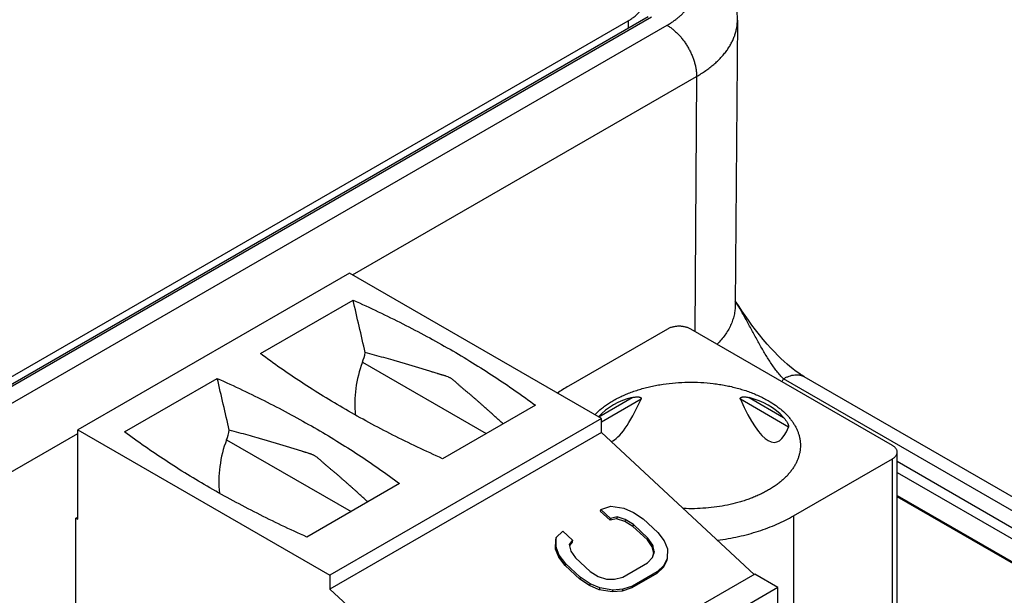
# Model space of a CAD drawing. Header units: inches. Extents: x 0 to 34, y 0 to 22.
# Tile 62 of 69: x 29.154 to 29.861, y 14.686 to 15.1. Entities that reach past the tile are written whole.
import ezdxf

# ---------------------------------------------------------------- set-up
doc = ezdxf.new("R2010")
doc.units = ezdxf.units.IN
doc.header["$LTSCALE"] = 1.87
doc.header["$MEASUREMENT"] = 0
doc.layers.get('0').update_dxf_attribs({"linetype": 'CONTINUOUS'})

msp = doc.modelspace()

# ---------------------------------------------------------------- linework, layer by layer
at = {"color": 7, "linetype": 'CONTINUOUS'}
for p, q in [((27.30298, 13.7778), (29.59089, 15.09881)), ((29.60519, 15.10158), (27.31245, 13.77779)), ((29.60765, 15.10134), (27.31491, 13.77754)), ((27.3248, 13.77113), (29.61876, 15.09563)), ((29.59089, 15.09881), (29.59089, 15.09332)), ((29.66927, 15.09932), (29.66773, 14.89476)), ((29.39297, 14.91627), (29.63998, 15.05889)), ((29.63998, 15.05889), (29.6386, 14.87572)), ((29.39074, 14.91756), (29.19587, 14.80504)), ((29.57169, 14.81308), (29.39074, 14.91756)), ((29.32685, 14.85977), (29.39338, 14.89819)), ((29.61902, 14.87738), (29.5481, 14.83643)), ((29.78048, 14.7938), (29.63572, 14.87738)), ((29.40011, 14.85354), (29.48893, 14.80226)), ((29.22941, 14.80352), (29.29595, 14.84193)), ((30.42141, 14.42642), (29.70226, 14.84165)), ((30.43641, 14.42791), (29.71726, 14.84314)), ((29.56971, 14.81423), (29.59381, 14.82814)), ((29.60009, 14.82694), (29.57169, 14.81054)), ((29.70594, 14.80697), (29.67135, 14.82694)), ((29.67763, 14.82814), (29.70238, 14.81386)), ((29.52423, 14.82264), (29.45769, 14.78423)), ((29.57169, 14.81308), (29.37682, 14.70056)), ((29.57169, 14.80312), (29.57169, 14.81308)), ((27.34602, 13.73439), (29.19587, 14.80247)), ((29.19587, 14.80504), (29.37682, 14.70056)), ((29.19587, 14.74075), (29.19587, 14.80504)), ((29.57169, 14.80312), (29.37682, 14.6906)), ((29.57169, 14.80312), (29.68128, 14.70115)), ((29.30257, 14.79783), (29.39191, 14.74625)), ((29.78394, 14.56828), (29.78394, 14.78898)), ((29.70956, 14.7432), (29.78048, 14.78415)), ((29.78048, 14.56879), (29.78048, 14.78415)), ((29.78394, 14.78237), (30.4103, 14.42072)), ((29.78394, 14.7744), (30.40682, 14.41476)), ((29.42679, 14.76639), (29.36026, 14.72797)), ((29.78394, 14.75791), (30.40658, 14.39841)), ((30.39403, 14.40451), (29.78394, 14.75676)), ((29.57126, 14.74788), (29.57834, 14.75022)), ((29.57834, 14.75022), (29.58772, 14.74864)), ((29.19448, 14.74156), (29.19587, 14.74236)), ((29.57126, 14.74788), (29.57085, 14.74658)), ((29.57781, 14.7401), (29.57085, 14.74658)), ((29.57822, 14.7414), (29.57126, 14.74788)), ((29.58293, 14.74238), (29.57822, 14.7414)), ((29.58293, 14.74238), (29.58252, 14.74107)), ((29.58878, 14.74051), (29.58293, 14.74238)), ((29.58772, 14.74864), (29.59473, 14.74569)), ((29.59473, 14.74569), (29.60171, 14.74098)), ((29.70956, 14.7432), (29.70956, 14.55677)), ((29.19448, 14.74156), (29.19587, 14.74075)), ((29.19448, 14.63226), (29.19448, 14.74156)), ((29.57822, 14.7414), (29.57781, 14.7401)), ((29.58252, 14.74107), (29.57781, 14.7401)), ((29.58837, 14.7392), (29.58252, 14.74107)), ((29.58878, 14.74051), (29.58837, 14.7392)), ((29.5942, 14.73557), (29.58837, 14.7392)), ((29.5946, 14.73687), (29.58878, 14.74051)), ((29.5946, 14.73687), (29.5942, 14.73557)), ((29.60464, 14.72586), (29.5942, 14.73557)), ((29.60504, 14.72716), (29.5946, 14.73687)), ((29.60171, 14.74098), (29.61215, 14.73126)), ((29.53925, 14.72765), (29.54401, 14.73215)), ((29.54401, 14.73215), (29.55097, 14.72567)), ((29.61215, 14.73126), (29.61677, 14.72518)), ((29.53874, 14.71929), (29.53884, 14.72635)), ((29.53925, 14.72765), (29.53884, 14.72635)), ((29.53915, 14.72059), (29.53925, 14.72765)), ((29.55097, 14.72567), (29.54858, 14.72254)), ((29.54858, 14.72254), (29.54969, 14.71793)), ((29.55056, 14.72437), (29.54872, 14.72195)), ((29.55097, 14.72567), (29.55056, 14.72437)), ((29.60504, 14.72716), (29.60464, 14.72586)), ((29.60809, 14.72086), (29.60464, 14.72586)), ((29.6085, 14.72216), (29.60504, 14.72716)), ((29.6085, 14.72216), (29.60809, 14.72086)), ((29.6092, 14.71625), (29.60809, 14.72086)), ((29.60961, 14.71755), (29.6085, 14.72216)), ((29.61677, 14.72518), (29.61904, 14.7195)), ((29.53915, 14.72059), (29.53874, 14.71929)), ((29.54101, 14.71361), (29.53874, 14.71929)), ((29.54142, 14.71491), (29.53915, 14.72059)), ((29.54142, 14.71491), (29.54101, 14.71361)), ((29.54563, 14.70753), (29.54101, 14.71361)), ((29.54603, 14.70883), (29.54142, 14.71491)), ((29.54969, 14.71793), (29.55314, 14.71293)), ((29.60835, 14.71335), (29.6092, 14.71625)), ((29.60837, 14.71334), (29.60961, 14.71755)), ((29.60961, 14.71755), (29.6092, 14.71625)), ((29.61904, 14.7195), (29.61894, 14.71245)), ((29.54603, 14.70883), (29.54563, 14.70753)), ((29.55607, 14.69781), (29.54563, 14.70753)), ((29.55647, 14.69912), (29.54603, 14.70883)), ((29.55314, 14.71293), (29.56358, 14.70322)), ((29.58703, 14.69927), (29.6048, 14.70953)), ((29.6048, 14.70953), (29.60837, 14.71334)), ((29.61652, 14.70755), (29.61176, 14.70305)), ((29.61853, 14.71114), (29.61611, 14.70625)), ((29.61652, 14.70755), (29.61611, 14.70625)), ((29.61894, 14.71245), (29.61652, 14.70755)), ((29.61894, 14.71245), (29.61853, 14.71114)), ((29.37682, 14.70056), (29.37682, 14.6906)), ((29.68165, 14.70137), (29.48678, 14.58886)), ((29.56358, 14.70322), (29.56941, 14.69959)), ((29.56941, 14.69959), (29.57525, 14.69772)), ((29.61135, 14.70175), (29.59358, 14.69149)), ((29.61176, 14.70305), (29.59399, 14.69279)), ((29.61611, 14.70625), (29.61135, 14.70175)), ((29.61176, 14.70305), (29.61135, 14.70175)), ((29.69836, 14.69173), (29.68165, 14.70137)), ((29.55647, 14.69912), (29.55607, 14.69781)), ((29.56305, 14.6931), (29.55607, 14.69781)), ((29.56346, 14.6944), (29.55647, 14.69912)), ((29.56346, 14.6944), (29.56305, 14.6931)), ((29.57006, 14.69015), (29.56305, 14.6931)), ((29.57047, 14.69146), (29.56346, 14.6944)), ((29.57525, 14.69772), (29.58113, 14.69761)), ((29.58113, 14.69761), (29.58703, 14.69927)), ((29.59399, 14.69279), (29.5869, 14.69045)), ((29.59399, 14.69279), (29.59358, 14.69149)), ((29.37682, 14.6906), (29.48678, 14.58829)), ((29.69836, 14.69173), (29.50349, 14.57921)), ((29.57047, 14.69146), (29.57006, 14.69015)), ((29.57944, 14.68857), (29.57006, 14.69015)), ((29.57984, 14.68987), (29.57047, 14.69146)), ((29.57984, 14.68987), (29.57944, 14.68857)), ((29.5865, 14.68915), (29.57944, 14.68857)), ((29.5869, 14.69045), (29.57984, 14.68987)), ((29.59358, 14.69149), (29.5865, 14.68915)), ((29.5869, 14.69045), (29.5865, 14.68915)), ((29.69836, 14.48922), (29.69836, 14.69173))]:
    msp.add_line(p, q, dxfattribs=at)
for points in [[(29.66927, 15.09931), (29.66924, 15.10145), (29.66908, 15.10422), (29.66877, 15.10698), (29.66832, 15.10973), (29.66772, 15.11248), (29.66698, 15.11522), (29.66609, 15.11794), (29.66505, 15.12064), (29.66385, 15.12333), (29.6625, 15.126), (29.66098, 15.12863), (29.65931, 15.13124), (29.65748, 15.13381), (29.65547, 15.13635), (29.6533, 15.13884), (29.65096, 15.14128), (29.64845, 15.14367), (29.64577, 15.14598), (29.64294, 15.14822), (29.63996, 15.15036), (29.63685, 15.15242), (29.63377, 15.15428)], [(29.71726, 14.84314), (29.71589, 14.84396), (29.71429, 14.84497), (29.71259, 14.84612), (29.71081, 14.8474), (29.70893, 14.84882), (29.70696, 14.8504), (29.7049, 14.85215), (29.70275, 14.85406), (29.70051, 14.85615), (29.69819, 14.85842), (29.69577, 14.86091), (29.69325, 14.86362), (29.69061, 14.86659), (29.68785, 14.86983), (29.68506, 14.87326), (29.68232, 14.87677), (29.67969, 14.88027), (29.67718, 14.88372), (29.6748, 14.8871), (29.67254, 14.89039), (29.6704, 14.89358), (29.66838, 14.89667), (29.66775, 14.89765)]]:
    msp.add_lwpolyline(points, dxfattribs=at)
for centre, radius, start, end in [((29.64977, 14.86624), 0.05796, 332.59449, 334.89733), ((29.59764, 14.75038), 0.0993, 119.92834, 125.40421)]:
    msp.add_arc(centre, radius, start, end, dxfattribs=at)
for centre, major_axis, ratio, start_param, end_param in [((28.94843, 14.28246), (-0.47367, 2.54044), 0.21745, -1.381971, -1.366713), ((29.38, 14.86462), (0.00701, 0.03148), 0.697552, -1.771902, -1.547072), ((29.43783, 14.83277), (0.01314, 0.05902), 0.697552, 1.36969, 2.01494), ((28.85099, 14.2262), (-0.47367, 2.54044), 0.21745, -1.381763, -1.366713), ((29.63572, 14.75347), (-0.06637, 0.06071), 0.697918, -0.441298, -0.003656), ((29.63572, 15.19529), (0.06094, 0.39924), 0.124891, -3.066605, -2.726141), ((29.63572, 15.19529), (-0.06094, 0.39924), 0.124891, 2.726141, 3.357734), ((29.63572, 14.75347), (0.06637, 0.06071), 0.697918, -0.006853, 0.441298), ((29.28245, 14.80891), (0.00701, 0.03148), 0.697552, -1.771902, -1.548112), ((29.34028, 14.77706), (0.01314, 0.05902), 0.697552, 1.36969, 2.023987)]:
    msp.add_ellipse(centre, major_axis=major_axis, ratio=ratio, start_param=start_param, end_param=end_param, dxfattribs=at)
for points, knots in [([(29.61876, 15.09563), (29.61956, 15.09609), (29.62112, 15.09704), (29.62337, 15.09854), (29.62549, 15.1001), (29.62747, 15.10172), (29.62931, 15.1034), (29.631, 15.10513), (29.63255, 15.1069), (29.63395, 15.10871), (29.63519, 15.11057), (29.63627, 15.11245), (29.63719, 15.11437), (29.63794, 15.11631), (29.63853, 15.11826), (29.63896, 15.12024), (29.63921, 15.12222), (29.6393, 15.12421), (29.63921, 15.1262), (29.63896, 15.12818), (29.63853, 15.13016), (29.63795, 15.13212), (29.63719, 15.13406), (29.63595, 15.13664), (29.63397, 15.1398), (29.63154, 15.14275), (29.62931, 15.14502), (29.62747, 15.1467), (29.62549, 15.14832), (29.62337, 15.14988), (29.62113, 15.15138), (29.61957, 15.15233), (29.61877, 15.15279)], [0, 0, 0, 0, 0.037615, 0.074284, 0.109987, 0.144721, 0.178494, 0.211326, 0.243244, 0.274286, 0.304508, 0.333974, 0.362762, 0.39096, 0.41867, 0.446006, 0.473086, 0.500037, 0.526987, 0.554067, 0.581402, 0.609112, 0.63731, 0.666097, 0.725746, 0.788676, 0.821507, 0.85528, 0.890015, 0.925718, 0.962386, 1, 1, 1, 1]), ([(29.59089, 15.09881), (29.59177, 15.09932), (29.59346, 15.10039), (29.59577, 15.10218), (29.59777, 15.10409), (29.59944, 15.10611), (29.60055, 15.10789), (29.60125, 15.10934), (29.60167, 15.11043), (29.60201, 15.11153), (29.60224, 15.11264), (29.60239, 15.11376), (29.60242, 15.11451), (29.60242, 15.11488)], [0, 0, 0, 0, 0.148562, 0.289416, 0.422602, 0.548487, 0.667814, 0.725398, 0.781805, 0.837236, 0.891917, 0.946088, 1, 1, 1, 1]), ([(29.61876, 15.09563), (29.61947, 15.09522), (29.62089, 15.09432), (29.62295, 15.09277), (29.62496, 15.09102), (29.62692, 15.08908), (29.6288, 15.08697), (29.63058, 15.08471), (29.63225, 15.08231), (29.63379, 15.07981), (29.63518, 15.07723), (29.63642, 15.07458), (29.63749, 15.07191), (29.63838, 15.06923), (29.63909, 15.06656), (29.6396, 15.06394), (29.6399, 15.06139), (29.63998, 15.05971), (29.63998, 15.05889)], [0, 0, 0, 0, 0.055839, 0.114181, 0.174786, 0.237357, 0.301553, 0.366998, 0.433288, 0.500006, 0.566724, 0.633014, 0.698457, 0.762652, 0.825221, 0.885824, 0.944163, 1, 1, 1, 1]), ([(29.63998, 15.05889), (29.64222, 15.06018), (29.64547, 15.06222), (29.64953, 15.06521), (29.65235, 15.0675), (29.65497, 15.06987), (29.65738, 15.07231), (29.65959, 15.07481), (29.66158, 15.07738), (29.66335, 15.08), (29.6649, 15.08267), (29.66622, 15.08537), (29.66731, 15.08812), (29.66817, 15.09089), (29.66878, 15.09369), (29.66916, 15.09649), (29.66926, 15.09837), (29.66927, 15.09931)], [0, 0, 0, 0, 0.148553, 0.219966, 0.289446, 0.357008, 0.422685, 0.486533, 0.548633, 0.609088, 0.668025, 0.725599, 0.781988, 0.837393, 0.892035, 0.946154, 1, 1, 1, 1]), ([(29.39338, 14.89819), (29.39946, 14.89548), (29.41146, 14.88995), (29.42911, 14.88127), (29.44628, 14.87227), (29.46294, 14.86295), (29.47908, 14.85334), (29.49468, 14.84343), (29.50972, 14.83324), (29.51946, 14.82621), (29.52423, 14.82264)], [0, 0, 0, 0, 0.131819, 0.261769, 0.389802, 0.515877, 0.639959, 0.76202, 0.882038, 1, 1, 1, 1]), ([(29.70226, 14.84165), (29.70143, 14.8425), (29.69979, 14.84428), (29.69746, 14.84714), (29.69519, 14.85019), (29.69298, 14.8534), (29.69083, 14.85675), (29.68873, 14.86021), (29.68666, 14.86377), (29.68462, 14.8674), (29.68259, 14.87108), (29.68056, 14.87481), (29.67853, 14.87857), (29.67646, 14.88235), (29.67437, 14.88614), (29.67223, 14.88994), (29.67003, 14.89373), (29.66853, 14.89625), (29.66777, 14.8975)], [0, 0, 0, 0, 0.054101, 0.110192, 0.168019, 0.227334, 0.287898, 0.349529, 0.412066, 0.475366, 0.539323, 0.603847, 0.668863, 0.734323, 0.800193, 0.866442, 0.933047, 1, 1, 1, 1]), ([(29.66773, 14.89476), (29.66772, 14.89414), (29.66768, 14.89291), (29.66751, 14.89106), (29.66724, 14.88921), (29.66687, 14.88737), (29.6664, 14.88553), (29.66563, 14.88309), (29.66441, 14.88005), (29.66256, 14.87649), (29.66032, 14.87301), (29.65771, 14.86962), (29.65575, 14.86747), (29.65472, 14.86642)], [0, 0, 0, 0, 0.057946, 0.116032, 0.174371, 0.233078, 0.292261, 0.352025, 0.473648, 0.598708, 0.727813, 0.861453, 1, 1, 1, 1]), ([(29.63572, 14.87738), (29.63544, 14.87754), (29.63485, 14.87785), (29.63392, 14.87825), (29.63293, 14.87859), (29.63188, 14.87887), (29.63079, 14.8791), (29.62967, 14.87926), (29.62853, 14.87936), (29.62737, 14.87939), (29.62621, 14.87936), (29.62507, 14.87926), (29.62395, 14.8791), (29.62286, 14.87887), (29.62181, 14.87859), (29.62082, 14.87825), (29.61988, 14.87785), (29.6193, 14.87754), (29.61902, 14.87738)], [0, 0, 0, 0, 0.055839, 0.11418, 0.174784, 0.237354, 0.301549, 0.366993, 0.433283, 0.5, 0.566717, 0.633007, 0.698451, 0.762646, 0.825216, 0.88582, 0.944161, 1, 1, 1, 1]), ([(29.45769, 14.78423), (29.45162, 14.78694), (29.43962, 14.79247), (29.42196, 14.80115), (29.4048, 14.81015), (29.38814, 14.81946), (29.372, 14.82908), (29.3564, 14.83899), (29.34135, 14.84918), (29.33162, 14.85621), (29.32685, 14.85977)], [0, 0, 0, 0, 0.131819, 0.261769, 0.389802, 0.515877, 0.639959, 0.76202, 0.882038, 1, 1, 1, 1]), ([(29.5011, 14.80929), (29.50016, 14.81015), (29.49828, 14.81188), (29.49545, 14.81445), (29.49308, 14.81659), (29.49117, 14.8183), (29.48925, 14.82), (29.48732, 14.82171), (29.48563, 14.8232), (29.48467, 14.82405), (29.4837, 14.82491), (29.48249, 14.82598), (29.48103, 14.82726), (29.47981, 14.82833), (29.47883, 14.82917), (29.47809, 14.8298), (29.47735, 14.83043), (29.4766, 14.83105), (29.47586, 14.83166), (29.47486, 14.83247), (29.47361, 14.83349), (29.47236, 14.83453), (29.47137, 14.83537), (29.47063, 14.83602), (29.46989, 14.83669), (29.46915, 14.83736), (29.46842, 14.83805), (29.46768, 14.83873), (29.46694, 14.8394), (29.46619, 14.84005), (29.46544, 14.84067), (29.46467, 14.84125), (29.4639, 14.84178), (29.46313, 14.84225), (29.46235, 14.84265), (29.46133, 14.84311), (29.4603, 14.84349), (29.45927, 14.84382), (29.45851, 14.84404), (29.45774, 14.84426), (29.45698, 14.84448), (29.45621, 14.8447), (29.45545, 14.84493), (29.45468, 14.84517), (29.45364, 14.84549), (29.45235, 14.8459), (29.45106, 14.84632), (29.45002, 14.84665), (29.44898, 14.84698), (29.44768, 14.84739), (29.44611, 14.84788), (29.44401, 14.84853), (29.44138, 14.84934), (29.4382, 14.8503), (29.43501, 14.85125), (29.4318, 14.8522), (29.42857, 14.85314), (29.42533, 14.85407), (29.42097, 14.85531), (29.41547, 14.85685), (29.40882, 14.85868), (29.40436, 14.85988), (29.40212, 14.86048)], [0, 0, 0, 0, 0.033493, 0.067078, 0.100737, 0.117591, 0.134462, 0.168275, 0.185229, 0.193721, 0.202223, 0.219254, 0.236306, 0.253359, 0.261879, 0.270389, 0.278887, 0.287368, 0.295837, 0.304303, 0.321257, 0.338312, 0.346904, 0.355553, 0.364264, 0.373037, 0.381844, 0.39065, 0.399422, 0.408126, 0.41672, 0.425154, 0.43337, 0.441314, 0.448985, 0.456427, 0.470802, 0.477825, 0.484792, 0.491742, 0.498707, 0.505708, 0.512747, 0.519816, 0.526911, 0.541165, 0.555479, 0.562651, 0.569828, 0.584201, 0.598601, 0.613031, 0.641988, 0.67108, 0.700305, 0.72966, 0.759146, 0.788767, 0.818524, 0.878454, 0.938944, 1, 1, 1, 1]), ([(29.29595, 14.84193), (29.30202, 14.83922), (29.31402, 14.83369), (29.33167, 14.82501), (29.34884, 14.81601), (29.3655, 14.8067), (29.38164, 14.79708), (29.39724, 14.78717), (29.41229, 14.77698), (29.42202, 14.76995), (29.42679, 14.76639)], [0, 0, 0, 0, 0.131819, 0.261769, 0.389802, 0.515877, 0.639959, 0.76202, 0.882038, 1, 1, 1, 1]), ([(29.70226, 14.84165), (29.70294, 14.84204), (29.70429, 14.84275), (29.70635, 14.84359), (29.70837, 14.84419), (29.71034, 14.84452), (29.71194, 14.84457), (29.71316, 14.84448), (29.71404, 14.84434), (29.7149, 14.84414), (29.71572, 14.84388), (29.71651, 14.84355), (29.71702, 14.84328), (29.71726, 14.84314)], [0, 0, 0, 0, 0.14857, 0.289428, 0.422617, 0.548503, 0.667828, 0.725411, 0.781816, 0.837245, 0.891924, 0.946091, 1, 1, 1, 1]), ([(29.56687, 14.81586), (29.56839, 14.81744), (29.57089, 14.8197), (29.57451, 14.82244), (29.57747, 14.82443), (29.58063, 14.82632), (29.58398, 14.8281), (29.58749, 14.82977), (29.59117, 14.83131), (29.59499, 14.83274), (29.59895, 14.83403), (29.60303, 14.83519), (29.60722, 14.83621), (29.61151, 14.83708), (29.61735, 14.83807), (29.62481, 14.83892), (29.63385, 14.83935), (29.64292, 14.83917), (29.65043, 14.83852), (29.65635, 14.8377), (29.6607, 14.83694), (29.66497, 14.83604), (29.66914, 14.83499), (29.67321, 14.83381), (29.67714, 14.83249), (29.68094, 14.83105), (29.68459, 14.82948), (29.68807, 14.82779), (29.69031, 14.82657), (29.6914, 14.82595)], [0, 0, 0, 0, 0.049754, 0.075894, 0.102873, 0.130678, 0.159289, 0.188678, 0.218807, 0.249633, 0.281106, 0.313171, 0.345767, 0.378831, 0.412296, 0.480134, 0.548704, 0.617399, 0.685611, 0.719352, 0.752751, 0.785737, 0.818244, 0.850208, 0.88157, 0.912275, 0.942276, 0.97153, 1, 1, 1, 1]), ([(29.59381, 14.82814), (29.59413, 14.82822), (29.59477, 14.82836), (29.59574, 14.82853), (29.59655, 14.82862), (29.59719, 14.82866), (29.59766, 14.82867), (29.59814, 14.82866), (29.5986, 14.82861), (29.59897, 14.82854), (29.59926, 14.82845), (29.59946, 14.82838), (29.59966, 14.82828), (29.59984, 14.82817), (29.59999, 14.82803), (29.6001, 14.82788), (29.60016, 14.82776), (29.60019, 14.82765), (29.60021, 14.82754), (29.60022, 14.82738), (29.60018, 14.82718), (29.60012, 14.82702), (29.60009, 14.82694)], [0, 0, 0, 0, 0.131375, 0.261934, 0.391215, 0.45518, 0.518533, 0.581109, 0.64269, 0.702982, 0.732548, 0.761656, 0.790276, 0.818419, 0.846208, 0.874003, 0.888143, 0.902586, 0.917453, 0.932848, 0.96534, 1, 1, 1, 1]), ([(29.67135, 14.82694), (29.67132, 14.82702), (29.67126, 14.82718), (29.67123, 14.82738), (29.67123, 14.82754), (29.67125, 14.82765), (29.67128, 14.82776), (29.67134, 14.82788), (29.67145, 14.82803), (29.67161, 14.82817), (29.67178, 14.82828), (29.67198, 14.82838), (29.67218, 14.82845), (29.67247, 14.82854), (29.67285, 14.82861), (29.67331, 14.82866), (29.67378, 14.82867), (29.67425, 14.82866), (29.6749, 14.82862), (29.6757, 14.82853), (29.67667, 14.82836), (29.67731, 14.82822), (29.67763, 14.82814)], [0, 0, 0, 0, 0.03466, 0.067152, 0.082547, 0.097414, 0.111857, 0.125997, 0.153792, 0.181581, 0.209724, 0.238344, 0.267452, 0.297018, 0.35731, 0.418891, 0.481467, 0.54482, 0.608785, 0.738066, 0.868625, 1, 1, 1, 1]), ([(29.6914, 14.82595), (29.69317, 14.82492), (29.69574, 14.82329), (29.69896, 14.82092), (29.70189, 14.81852), (29.70455, 14.81597), (29.70691, 14.81327), (29.70848, 14.81123), (29.70987, 14.80915), (29.71109, 14.80703), (29.71212, 14.80487), (29.71297, 14.80269), (29.71364, 14.80049), (29.71411, 14.79827), (29.7144, 14.79604), (29.71446, 14.79454), (29.71446, 14.7938)], [0, 0, 0, 0, 0.148536, 0.219939, 0.289409, 0.422571, 0.486407, 0.548495, 0.60894, 0.667872, 0.725446, 0.781843, 0.837265, 0.891936, 0.946097, 1, 1, 1, 1]), ([(29.70238, 14.81386), (29.70258, 14.81363), (29.70298, 14.81316), (29.70357, 14.81243), (29.70413, 14.81166), (29.70467, 14.81083), (29.70509, 14.81009), (29.7054, 14.80946), (29.70562, 14.80895), (29.70578, 14.80851), (29.70589, 14.80814), (29.70595, 14.80787), (29.70599, 14.80761), (29.706, 14.80736), (29.70599, 14.80715), (29.70596, 14.80702), (29.70594, 14.80697)], [0, 0, 0, 0, 0.115088, 0.23227, 0.352332, 0.476355, 0.605867, 0.673321, 0.742887, 0.814423, 0.850526, 0.886164, 0.920269, 0.951338, 0.978032, 1, 1, 1, 1]), ([(29.36026, 14.72797), (29.35418, 14.73068), (29.34218, 14.73621), (29.32453, 14.74489), (29.30736, 14.75389), (29.2907, 14.76321), (29.27456, 14.77282), (29.25896, 14.78273), (29.24392, 14.79292), (29.23418, 14.79995), (29.22941, 14.80352)], [0, 0, 0, 0, 0.131819, 0.261769, 0.389802, 0.515877, 0.639959, 0.76202, 0.882038, 1, 1, 1, 1]), ([(29.40398, 14.75322), (29.40305, 14.75408), (29.40116, 14.75582), (29.39832, 14.75841), (29.39594, 14.76056), (29.39402, 14.76227), (29.39209, 14.76398), (29.39016, 14.76569), (29.38846, 14.76719), (29.38749, 14.76805), (29.38652, 14.76891), (29.3853, 14.76999), (29.38384, 14.77128), (29.38261, 14.77235), (29.38162, 14.7732), (29.38088, 14.77383), (29.38014, 14.77446), (29.37939, 14.77508), (29.37864, 14.77569), (29.37764, 14.77651), (29.37664, 14.77733), (29.37564, 14.77816), (29.37489, 14.77879), (29.37414, 14.77943), (29.37352, 14.77997), (29.37302, 14.78041), (29.37253, 14.78086), (29.37191, 14.78143), (29.37118, 14.78211), (29.37044, 14.78279), (29.36969, 14.78347), (29.36894, 14.78412), (29.36818, 14.78474), (29.36741, 14.78533), (29.36664, 14.78587), (29.36586, 14.78634), (29.36508, 14.78676), (29.3643, 14.78713), (29.36352, 14.78745), (29.36275, 14.78773), (29.36198, 14.78799), (29.36096, 14.78831), (29.35993, 14.78861), (29.3589, 14.78892), (29.35813, 14.78915), (29.35736, 14.78939), (29.35633, 14.7897), (29.35503, 14.79011), (29.35347, 14.79059), (29.3519, 14.79108), (29.35033, 14.79158), (29.34876, 14.79207), (29.34718, 14.79256), (29.3456, 14.79306), (29.34348, 14.79371), (29.34082, 14.79451), (29.33761, 14.79547), (29.33439, 14.79642), (29.33114, 14.79736), (29.32788, 14.7983), (29.3235, 14.79955), (29.31798, 14.80109), (29.3113, 14.80293), (29.30681, 14.80413), (29.30456, 14.80474)], [0, 0, 0, 0, 0.033474, 0.06704, 0.100683, 0.117529, 0.134391, 0.168188, 0.185134, 0.193622, 0.202121, 0.219143, 0.236189, 0.253235, 0.26175, 0.270256, 0.278748, 0.287226, 0.295693, 0.304156, 0.321102, 0.329607, 0.338148, 0.346736, 0.35538, 0.359725, 0.364088, 0.372854, 0.381653, 0.390452, 0.399219, 0.407919, 0.416514, 0.424954, 0.433187, 0.44116, 0.448876, 0.456372, 0.463688, 0.470867, 0.477945, 0.484959, 0.498934, 0.505944, 0.51298, 0.520036, 0.527111, 0.541315, 0.55558, 0.569898, 0.58426, 0.598663, 0.613101, 0.627572, 0.642071, 0.671156, 0.700366, 0.729708, 0.759186, 0.7888, 0.818552, 0.87847, 0.93895, 1, 1, 1, 1]), ([(29.71446, 14.7938), (29.71446, 14.79302), (29.71439, 14.79146), (29.71408, 14.78914), (29.71356, 14.78682), (29.71284, 14.78453), (29.71192, 14.78226), (29.7108, 14.78002), (29.70947, 14.77782), (29.70796, 14.77566), (29.70626, 14.77355), (29.70437, 14.77149), (29.70231, 14.76949), (29.70007, 14.76756), (29.69766, 14.76569), (29.69509, 14.7639), (29.69236, 14.76219), (29.68949, 14.76056), (29.68648, 14.75901), (29.68333, 14.75756), (29.68006, 14.7562), (29.67667, 14.75494), (29.67318, 14.75379), (29.66836, 14.75237), (29.66212, 14.75088), (29.65441, 14.74955), (29.64651, 14.74868), (29.6385, 14.74828), (29.63313, 14.74833), (29.63045, 14.74844)], [0, 0, 0, 0, 0.022265, 0.044646, 0.067256, 0.090202, 0.113583, 0.137489, 0.161997, 0.187175, 0.213077, 0.239746, 0.267215, 0.295503, 0.324622, 0.354574, 0.385352, 0.416941, 0.449321, 0.482462, 0.516331, 0.55089, 0.586093, 0.621894, 0.695066, 0.769966, 0.846103, 0.922958, 1, 1, 1, 1]), ([(29.78394, 14.78898), (29.78394, 14.7892), (29.7839, 14.78965), (29.78373, 14.79032), (29.78344, 14.79097), (29.78305, 14.79161), (29.78255, 14.79221), (29.78195, 14.79279), (29.78126, 14.79332), (29.78075, 14.79364), (29.78048, 14.7938)], [0, 0, 0, 0, 0.108015, 0.218066, 0.332006, 0.451365, 0.577284, 0.710506, 0.851397, 1, 1, 1, 1]), ([(29.78048, 14.78415), (29.78075, 14.78431), (29.78126, 14.78463), (29.78195, 14.78517), (29.78255, 14.78574), (29.78305, 14.78635), (29.78344, 14.78698), (29.78373, 14.78763), (29.7839, 14.7883), (29.78394, 14.78875), (29.78394, 14.78898)], [0, 0, 0, 0, 0.148603, 0.289494, 0.422716, 0.548635, 0.667994, 0.781934, 0.891985, 1, 1, 1, 1]), ([(29.65495, 14.72565), (29.65751, 14.72599), (29.66256, 14.72678), (29.67003, 14.72828), (29.6773, 14.73007), (29.68434, 14.73215), (29.69112, 14.73451), (29.69759, 14.73713), (29.70374, 14.74), (29.70767, 14.74211), (29.70956, 14.7432)], [0, 0, 0, 0, 0.133929, 0.266014, 0.395868, 0.523124, 0.647447, 0.768535, 0.886124, 1, 1, 1, 1])]:
    msp.add_open_spline(points, degree=3, knots=knots, dxfattribs=at)

doc.saveas('drawing.dxf')
